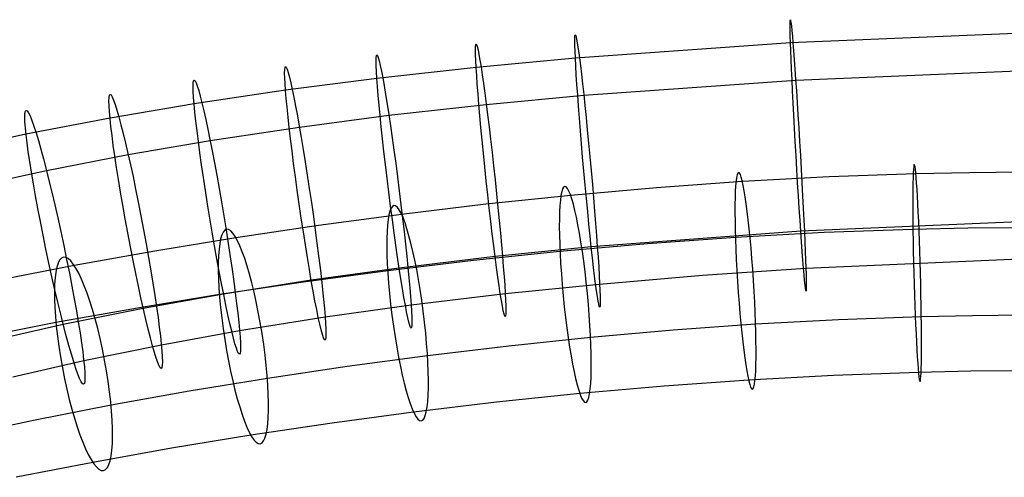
# Model space of a CAD drawing. Extents: x -1634 to -184, y -278 to 263.
# Tile 103 of 242: x -1470 to -1380, y 220 to 262. Entities that reach past the tile are written whole.
import ezdxf

# ---------------------------------------------------------------- set-up
doc = ezdxf.new("R2010")
doc.units = 0
doc.layers.add('PREDEFINITO', color=7, linetype='CONTINUOUS')

msp = doc.modelspace()

# ---------------------------------------------------------------- linework, layer by layer
at = {"layer": 'PREDEFINITO'}
for p, q in [((-1399.422, 260.227, 746.575), (-1377.977, 261.118, 746.797)), ((-1419.232, 258.838, 746.196), (-1399.422, 260.227, 746.575)), ((-1428.366, 257.98, 745.952), (-1419.232, 258.838, 746.196)), ((-1437.503, 256.963, 745.656), (-1428.366, 257.98, 745.952)), ((-1398.946, 256.782, 729.202), (-1377.766, 257.67, 729.46)), ((-1445.918, 255.871, 745.334), (-1437.503, 256.963, 745.656)), ((-1418.459, 255.396, 728.731), (-1398.946, 256.782, 729.202)), ((-1454.332, 254.614, 744.958), (-1445.918, 255.871, 745.334)), ((-1427.434, 254.541, 728.432), (-1418.459, 255.396, 728.731)), ((-1462.076, 253.297, 744.559), (-1454.332, 254.614, 744.958)), ((-1436.397, 253.53, 728.075), (-1427.434, 254.541, 728.432)), ((-1469.811, 251.81, 744.104), (-1462.076, 253.297, 744.559)), ((-1444.635, 252.449, 727.692), (-1436.397, 253.53, 728.075)), ((-1452.855, 251.208, 727.253), (-1444.635, 252.449, 727.692)), ((-1476.929, 250.276, 743.631), (-1469.811, 251.81, 744.104)), ((-1460.402, 249.91, 726.796), (-1452.855, 251.208, 727.253)), ((-1467.923, 248.451, 726.283), (-1460.402, 249.91, 726.796)), ((-1474.826, 246.951, 725.759), (-1467.923, 248.451, 726.283)), ((-1395.877, 247.855, 660.665), (-1403.851, 247.418, 661.17)), ((-1387.881, 248.144, 660.331), (-1395.877, 247.855, 660.665)), ((-1382.952, 248.245, 660.214), (-1387.881, 248.144, 660.331)), ((-1378.02, 248.284, 660.167), (-1382.952, 248.245, 660.214)), ((-1411.771, 246.846, 661.835), (-1419.662, 246.147, 662.652)), ((-1403.851, 247.418, 661.17), (-1411.771, 246.846, 661.835)), ((-1419.662, 246.147, 662.652), (-1427.461, 245.333, 663.604)), ((-1427.461, 245.333, 663.604), (-1435.231, 244.405, 664.688)), ((-1435.231, 244.405, 664.688), (-1442.874, 243.378, 665.88)), ((-1442.874, 243.378, 665.88), (-1450.488, 242.242, 667.185)), ((-1398.479, 242.876, 750.041), (-1377.501, 243.787, 750.249)), ((-1388.148, 243.023, 647.151), (-1396.337, 242.726, 647.493)), ((-1383.098, 243.125, 647.032), (-1388.148, 243.023, 647.151)), ((-1378.045, 243.166, 646.984), (-1383.098, 243.125, 647.032)), ((-1450.488, 242.242, 667.185), (-1457.942, 241.019, 668.569)), ((-1417.766, 241.429, 749.692), (-1398.479, 242.876, 750.041)), ((-1404.496, 242.279, 648.011), (-1412.591, 241.694, 648.69)), ((-1396.337, 242.726, 647.493), (-1404.496, 242.279, 648.011)), ((-1426.62, 240.537, 749.468), (-1417.766, 241.429, 749.692)), ((-1412.591, 241.694, 648.69), (-1420.646, 240.981, 649.524)), ((-1457.942, 241.019, 668.569), (-1465.369, 239.687, 670.046)), ((-1435.45, 239.488, 749.197), (-1426.62, 240.537, 749.468)), ((-1420.646, 240.981, 649.524), (-1428.598, 240.151, 650.495)), ((-1398.004, 239.431, 732.667), (-1377.29, 240.339, 732.913)), ((-1465.369, 239.687, 670.046), (-1472.605, 238.272, 671.57)), ((-1443.553, 238.37, 748.901), (-1435.45, 239.488, 749.197)), ((-1428.598, 240.151, 650.495), (-1436.508, 239.206, 651.598)), ((-1407.515, 238.787, 732.475), (-1398.004, 239.431, 732.667)), ((-1436.508, 239.206, 651.598), (-1444.276, 238.163, 652.81)), ((-1416.993, 237.986, 732.228), (-1407.515, 238.787, 732.475)), ((-1444.276, 238.163, 652.81), (-1452.001, 237.01, 654.134)), ((-1451.624, 237.094, 748.555), (-1443.553, 238.37, 748.901)), ((-1425.689, 237.099, 731.948), (-1416.993, 237.986, 732.228)), ((-1452.001, 237.01, 654.134), (-1459.549, 235.772, 655.535)), ((-1459.022, 235.767, 748.189), (-1451.624, 237.094, 748.555)), ((-1434.344, 236.056, 731.615), (-1425.689, 237.099, 731.948)), ((-1459.549, 235.772, 655.535), (-1467.052, 234.425, 657.027)), ((-1466.381, 234.283, 747.771), (-1459.022, 235.767, 748.189)), ((-1442.27, 234.948, 731.259), (-1434.344, 236.056, 731.615)), ((-1450.147, 233.687, 730.85), (-1442.27, 234.948, 731.259)), ((-1387.376, 234.968, 665.441), (-1395.008, 234.691, 665.76)), ((-1382.679, 235.063, 665.33), (-1387.376, 234.968, 665.441)), ((-1377.981, 235.101, 665.285), (-1382.679, 235.063, 665.33)), ((-1467.052, 234.425, 657.027), (-1474.344, 233, 658.563)), ((-1473.12, 232.765, 747.337), (-1466.381, 234.283, 747.771)), ((-1402.639, 234.273, 666.244), (-1410.239, 233.724, 666.882)), ((-1395.008, 234.691, 665.76), (-1402.639, 234.273, 666.244)), ((-1457.349, 232.38, 730.426), (-1450.147, 233.687, 730.85)), ((-1417.83, 233.051, 667.668), (-1425.347, 232.267, 668.586)), ((-1410.239, 233.724, 666.882), (-1417.83, 233.051, 667.668)), ((-1464.493, 230.924, 729.951), (-1457.349, 232.38, 730.426)), ((-1425.347, 232.267, 668.586), (-1432.845, 231.371, 669.632)), ((-1432.845, 231.371, 669.632), (-1440.229, 230.38, 670.784)), ((-1471.017, 229.44, 729.465), (-1464.493, 230.924, 729.951)), ((-1440.229, 230.38, 670.784), (-1447.589, 229.282, 672.045)), ((-1395.468, 229.563, 652.589), (-1403.284, 229.134, 653.084)), ((-1387.643, 229.846, 652.262), (-1395.468, 229.563, 652.589)), ((-1382.825, 229.944, 652.148), (-1387.643, 229.846, 652.262)), ((-1378.006, 229.982, 652.102), (-1382.825, 229.944, 652.148)), ((-1447.589, 229.282, 672.045), (-1454.798, 228.099, 673.383)), ((-1411.059, 228.573, 653.737), (-1418.815, 227.885, 654.54)), ((-1403.284, 229.134, 653.084), (-1411.059, 228.573, 653.737)), ((-1454.798, 228.099, 673.383), (-1461.979, 226.81, 674.811)), ((-1418.815, 227.885, 654.54), (-1426.483, 227.085, 655.476)), ((-1461.979, 226.81, 674.811), (-1468.973, 225.443, 676.285)), ((-1426.483, 227.085, 655.476), (-1434.121, 226.173, 656.542)), ((-1434.121, 226.173, 656.542), (-1441.631, 225.164, 657.713)), ((-1468.973, 225.443, 676.285), (-1475.937, 223.964, 677.826)), ((-1441.631, 225.164, 657.713), (-1449.103, 224.05, 658.994)), ((-1449.103, 224.05, 658.994), (-1456.405, 222.852, 660.349)), ((-1456.405, 222.852, 660.349), (-1463.662, 221.549, 661.792)), ((-1463.662, 221.549, 661.792), (-1470.711, 220.171, 663.277))]:
    msp.add_line(p, q, dxfattribs=at)
at = {"layer": 'PREDEFINITO', "extrusion": (0.998223, 0.057414, 0.015951)}
msp.add_circle((329.733, 761.572, -1370.086), 12.529, dxfattribs=at)
at = {"layer": 'PREDEFINITO', "extrusion": (0.995664, 0.089176, 0.026488)}
msp.add_circle((373.928, 775.778, -1370.231), 12.599, dxfattribs=at)
at = {"layer": 'PREDEFINITO', "extrusion": (0.993859, 0.105916, 0.032044)}
msp.add_circle((397.368, 783.199, -1368.366), 12.642, dxfattribs=at)
at = {"layer": 'PREDEFINITO', "extrusion": (0.991521, 0.124226, 0.038123)}
msp.add_circle((423.106, 791.247, -1364.967), 12.691, dxfattribs=at)
at = {"layer": 'PREDEFINITO', "extrusion": (0.988785, 0.142642, 0.044239)}
msp.add_circle((449.086, 799.254, -1360.232), 12.74, dxfattribs=at)
at = {"layer": 'PREDEFINITO', "extrusion": (0.985356, 0.16273, 0.050913)}
msp.add_circle((477.517, 807.871, -1353.674), 12.792, dxfattribs=at)
at = {"layer": 'PREDEFINITO', "extrusion": (0.981449, 0.182867, 0.057606)}
msp.add_circle((506.107, 816.37, -1345.742), 12.841, dxfattribs=at)
at = {"layer": 'PREDEFINITO', "extrusion": (0.976664, 0.204738, 0.064878)}
msp.add_circle((537.248, 825.423, -1335.681), 12.892, dxfattribs=at)
at = {"layer": 'PREDEFINITO', "extrusion": (0.999185, 0.02641, -0.03053)}
msp.add_circle((275.579, 613.829, -1400.356), 10, dxfattribs=at)
at = {"layer": 'PREDEFINITO', "extrusion": (0.995275, 0.063399, -0.07354)}
msp.add_circle((327.02, 553.453, -1430.154), 10, dxfattribs=at)
at = {"layer": 'PREDEFINITO', "extrusion": (0.989132, 0.095543, -0.111754)}
msp.add_circle((372.371, 499.147, -1454.77), 10, dxfattribs=at)
at = {"layer": 'PREDEFINITO', "extrusion": (0.981517, 0.124627, -0.145236)}
msp.add_circle((414.13, 451.208, -1474.78), 10, dxfattribs=at)
at = {"layer": 'PREDEFINITO', "extrusion": (0.972901, 0.152376, -0.17391)}
msp.add_circle((454.671, 410.162, -1490.299), 10, dxfattribs=at)
at = {"layer": 'PREDEFINITO', "extrusion": (0.963526, 0.18055, -0.197531)}
msp.add_circle((496.406, 376.85, -1501.001), 10, dxfattribs=at)

doc.saveas('drawing.dxf')
